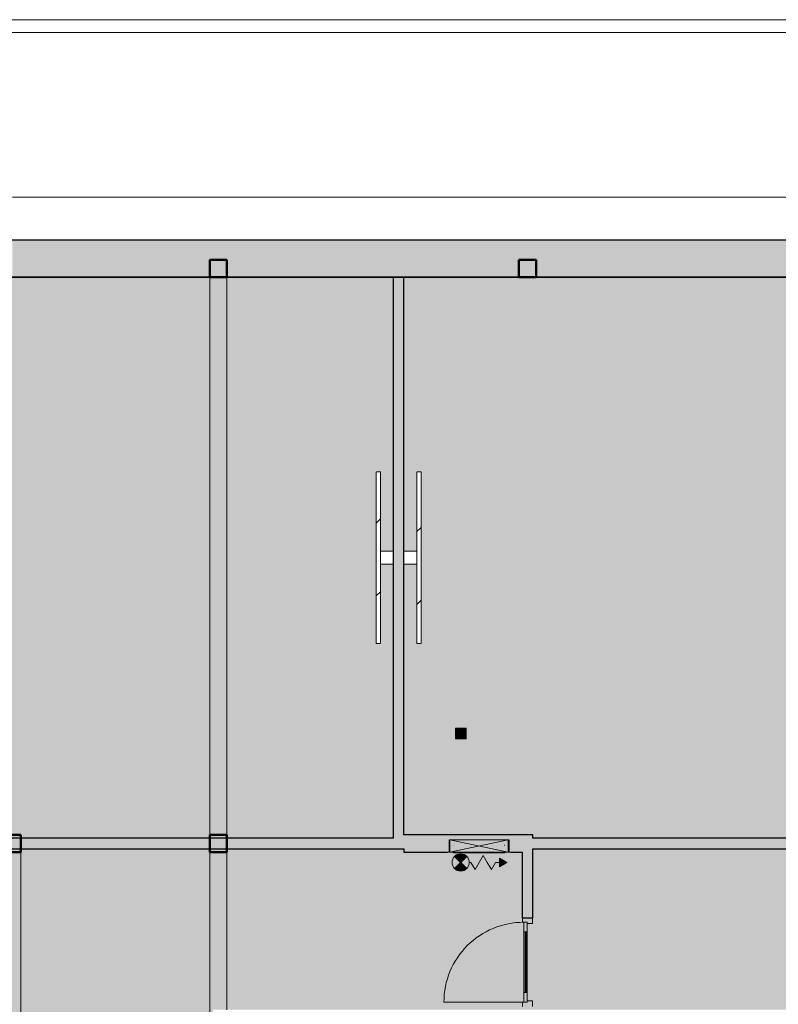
# Model space of a CAD drawing. Header units: millimetres. Extents: x 1000 to 187997, y 958 to 39732.
# Tile 174 of 202: x 131384 to 140218, y 28226 to 39700. Entities that reach past the tile are written whole.
import ezdxf

# ---------------------------------------------------------------- set-up
doc = ezdxf.new("R2010")
doc.units = ezdxf.units.MM
doc.linetypes.add('THO_hhidden', pattern=[2.5, 1.5, -1])
doc.layers.add('A-AREA-BNDY', color=1, linetype='Continuous', lineweight=50, true_color=0xff0000)
doc.layers.add('A-DETL', color=7, linetype='Continuous', lineweight=13, true_color=0x00a600)
for name, color, linetype, lineweight in [('A-AREA-PATT', 7, 'Continuous', 13), ('A-DETL-GENF', 7, 'Continuous', 13), ('A-DOOR', 7, 'Continuous', 13), ('A-GENM', 7, 'Continuous', 13), ('A-WALL-PATT', 7, 'Continuous', 18), ('I-WALL', 7, 'Continuous', 18), ('P-SANR-FIXT', 7, 'Continuous', 13), ('Q-SPCQ', 7, 'Continuous', 13), ('S-COLS-SYMB', 7, 'Continuous', 50)]:
    doc.layers.add(name, color=color, linetype=linetype, lineweight=lineweight)
pattern_1 = [(315, (-33431.24, 28462.14), (424.264, 424.264), [])]
pattern_2 = [(135, (33431.24, -28737.14), (-424.264, -424.264), [])]

# ---------------------------------------------------------------- blocks, each defined once
blk = doc.blocks.new('NLRS_01_GM_WPB_dummy digibord_gen_tho_HW - Digibord-1973402-01 1e verdieping GO')
at = {"layer": 'A-GENM', "true_color": 0x808080}
h = blk.add_hatch(dxfattribs=at)
h.set_pattern_fill('FP_99', color=8, style=0, pattern_type=2)
h.set_pattern_definition(pattern_1)
h.paths.add_polyline_path([(-1000, 125), (-1000, 75), (1000, 75), (1000, 125), (-564, 125)])
h = blk.add_hatch(dxfattribs=at)
h.set_pattern_fill('FP_99', color=8, style=0, pattern_type=2)
h.set_pattern_definition(pattern_1)
h.paths.add_polyline_path([(-75, -75), (75, -75), (75, 75), (-75, 75)])
at = {"layer": 'A-GENM', "linetype": 'THO_hhidden'}
for p, q in [((1000, 125), (-1000, 125)), ((-1000, 125), (-1000, 75)), ((1000, 75), (1000, 125)), ((-1000, 75), (1000, 75)), ((75, 75), (-75, 75)), ((-75, 75), (-75, -75)), ((75, -75), (75, 75)), ((-75, -75), (75, -75))]:
    blk.add_line(p, q, dxfattribs=at)
blk = doc.blocks.new('NLRS_01_GM_WPB_dummy digibord_gen_tho_HW - Digibord-V186-01 1e verdieping GO')
at = {"layer": 'A-GENM', "true_color": 0x808080}
h = blk.add_hatch(dxfattribs=at)
h.set_pattern_fill('FP_142', color=8, style=0, pattern_type=2)
h.set_pattern_definition(pattern_2)
h.paths.add_polyline_path([(1000, 75), (1000, 125), (-1000, 125), (-1000, 75), (857, 75)])
h = blk.add_hatch(dxfattribs=at)
h.set_pattern_fill('FP_142', color=8, style=0, pattern_type=2)
h.set_pattern_definition(pattern_2)
h.paths.add_polyline_path([(75, 75), (-75, 75), (-75, -75), (75, -75)])
at = {"layer": 'A-GENM', "linetype": 'THO_hhidden'}
for p, q in [((1000, 125), (-1000, 125)), ((-1000, 125), (-1000, 75)), ((1000, 75), (1000, 125)), ((-1000, 75), (1000, 75)), ((75, 75), (-75, 75)), ((-75, 75), (-75, -75)), ((75, -75), (75, 75)), ((-75, -75), (75, -75))]:
    blk.add_line(p, q, dxfattribs=at)
blk = doc.blocks.new('NLRS_32_DO_WPB_binnen deurkozijn hout_gen_tho - enkele deur met glas_ rechtsdraaiend-2036025-01 1e verdieping GO')
at = {"layer": 'A-DOOR'}
for p, q in [((-467, 0), (-517, 0)), ((-467, -54), (-467, 0)), ((467, -54), (467, 0)), ((467, 0), (517, 0)), ((-517, -114), (-450, -114)), ((-450, -114), (-450, -54)), ((450, -114), (450, -54)), ((517, -114), (450, -114))]:
    blk.add_line(p, q, dxfattribs=at)
blk = doc.blocks.new('NLRS_32_DO_UN_deur_gen_tho - deur met glasvlak_ rechtsdraaiend-V203-01 1e verdieping GO')
at = {"layer": 'A-DETL-GENF'}
for p, q in [((-465, 0), (-465, 930)), ((-465, 0), (465, 0)), ((-465, -40), (-465, 0)), ((-465, -40), (465, -40)), ((465, -40), (465, 0))]:
    blk.add_line(p, q, dxfattribs=at)
blk.add_arc((-465, 0), 930, 360, 90, dxfattribs=at)
at = {"layer": 'A-GENM', "lineweight": 18}
for p, q in [((-355, 0), (-465, 0)), ((-465, 0), (-465, -40)), ((-355, -40), (-355, 0)), ((465, 0), (355, 0)), ((355, 0), (355, -40)), ((465, -40), (465, 0)), ((-465, -40), (-355, -40)), ((355, -40), (465, -40))]:
    blk.add_line(p, q, dxfattribs=at)
at = {"layer": 'A-GENM'}
for p, q in [((-355, 0), (355, 0)), ((355, 0), (-224, 0)), ((198, 0), (355, 0)), ((355, -40), (-355, -40)), ((355, -40), (-224, -40)), ((355, -40), (-224, -40)), ((198, -40), (355, -40)), ((198, -40), (355, -40))]:
    blk.add_line(p, q, dxfattribs=at)
blk = doc.blocks.new('NLRS_32_DO_UN_glasvlakvulling_gen_tho - enkelglas-1905434-01 1e verdieping GO')
at = {"layer": 'A-GENM', "true_color": 0xd7e6e6}
blk.add_hatch(color=254, dxfattribs=at).paths.add_polyline_path([(-16, -31), (-355, -31), (-355, -41), (355, -41), (355, -31), (67, -31)])
at = {"layer": 'A-GENM', "lineweight": 18}
for p, q in [((355, -31), (-355, -31)), ((-355, -31), (-355, -41)), ((-355, -41), (355, -41)), ((355, -41), (355, -31))]:
    blk.add_line(p, q, dxfattribs=at)
blk = doc.blocks.new('NLRS_28_SCO_UN_koker_gen_bcb - K200_200_12_5-2311149-01 1e verdieping GO')
at = {"layer": 'S-COLS-SYMB'}
for p, q in [((-100, 100), (100, 100)), ((-100, -100), (-100, 100)), ((100, -100), (100, 100)), ((-100, -100), (100, -100))]:
    blk.add_line(p, q, dxfattribs=at)
blk = doc.blocks.new('NLRS_65_SE__haspelkast inbouw p1jbq1s6_sav_bcb - haspelkast inbouw_saval_i 32-n_haspel deco-32_30m-3_4_-2287612-01 1e verdieping GO')
at = {"layer": 'A-DETL-GENF'}
for points in [[(43243, 28271), (43243, 28371), (43156, 28321), (43231, 28278)], [(43695, 28321), (43765, 28392), (43745, 28408), (43721, 28418), (43695, 28421), (43669, 28418), (43645, 28408), (43624, 28392), (43669, 28347)], [(43695, 28221), (43721, 28225), (43745, 28235), (43765, 28251), (43695, 28321), (43624, 28251), (43645, 28235), (43669, 28225)]]:
    blk.add_hatch(color=256, dxfattribs=at).paths.add_polyline_path(points)
for p, q in [((43243, 28371), (43156, 28321)), ((43243, 28271), (43243, 28371)), ((43290, 28321), (43337, 28404)), ((43385, 28321), (43337, 28404)), ((43527, 28404), (43432, 28239)), ((43480, 28321), (43527, 28404)), ((43575, 28321), (43527, 28404)), ((43624, 28392), (43695, 28321)), ((43765, 28251), (43624, 28392)), ((43765, 28392), (43624, 28251)), ((43695, 28321), (43765, 28392)), ((43156, 28321), (43243, 28271)), ((43290, 28321), (43156, 28321)), ((43385, 28321), (43432, 28239)), ((43595, 28321), (43575, 28321)), ((43695, 28321), (43624, 28251)), ((43765, 28251), (43695, 28321))]:
    blk.add_line(p, q, dxfattribs=at)
blk.add_circle((43695, 28321), 100, dxfattribs=at)
for start, end in [(45, 135), (225, 315)]:
    blk.add_arc((43695, 28321), 100, start, end, dxfattribs=at)
at = {"layer": 'Q-SPCQ'}
for p, q in [((43112, 28201), (43847, 28201)), ((43112, 28201), (43112, 28200)), ((43847, 28200), (43112, 28200)), ((43140, 28200), (43140, 28060)), ((43140, 28200), (43820, 28059)), ((43820, 28200), (43140, 28059)), ((43820, 28060), (43820, 28200)), ((43847, 28200), (43847, 28201)), ((43140, 28060), (43140, 28059)), ((43820, 28059), (43140, 28059)), ((43820, 28059), (43820, 28060))]:
    blk.add_line(p, q, dxfattribs=at)
blk = doc.blocks.new('NLRS_65_PF_FB_brandslanghaspel_saval - brandslanghaspel_saval_deco-d32_slang 30m-3_4_-V221-01 1e verdieping GO')
at = {"layer": 'P-SANR-FIXT'}
for p, q in [((47024, 18165), (47565, 18165)), ((47024, 18165), (47030, 18165)), ((47145, 18171), (47236, 18171)), ((47167, 18166), (47236, 18166)), ((47167, 18166), (47236, 18166)), ((47252, 18171), (47295, 18171)), ((47252, 18171), (47295, 18171)), ((47295, 18166), (47315, 18166)), ((47295, 18166), (47315, 18166)), ((47309, 18171), (47337, 18171)), ((47309, 18171), (47337, 18171)), ((47353, 18171), (47423, 18171)), ((47353, 18171), (47423, 18171)), ((47353, 18166), (47423, 18166)), ((47353, 18166), (47423, 18166)), ((47435, 18171), (47445, 18171)), ((47435, 18166), (47445, 18166)), ((47559, 18165), (47565, 18165)), ((46998, 18086), (46997, 18086)), ((46997, 18086), (46997, 18086)), ((46997, 18081), (46997, 18081)), ((46998, 18081), (46997, 18081)), ((47592, 18086), (47592, 18086)), ((47592, 18086), (47592, 18086)), ((47592, 18081), (47592, 18081)), ((47592, 18081), (47592, 18081))]:
    blk.add_line(p, q, dxfattribs=at)
at = {"layer": 'P-SANR-FIXT', "flags": 128}
for points in [[(46997, 18166), (46997, 18166), (46997, 18166), (46997, 18166), (46997, 18166), (46997, 18166), (46997, 18167), (46996, 18167), (46996, 18167), (46996, 18167), (46996, 18167), (46996, 18167), (46996, 18167), (46996, 18167), (46996, 18167), (46996, 18167), (46996, 18167), (46996, 18167), (46995, 18167), (46995, 18167), (46995, 18167), (46995, 18167), (46995, 18167), (46995, 18167), (46995, 18168), (46995, 18168), (46995, 18168), (46995, 18168), (46995, 18168), (46995, 18168), (46995, 18168), (46995, 18168), (46995, 18168), (46995, 18168), (46995, 18168), (46995, 18169), (46995, 18169), (46995, 18169), (46995, 18169), (46995, 18169), (46995, 18169), (46995, 18169), (46995, 18169), (46995, 18169), (46995, 18169), (46995, 18170), (46995, 18170), (46995, 18170), (46995, 18170), (46995, 18170), (46995, 18170), (46995, 18170), (46995, 18170), (46995, 18170), (46995, 18170), (46995, 18170), (46995, 18171), (46995, 18171), (46995, 18171), (46995, 18171), (46995, 18171), (46996, 18171), (46996, 18171), (46996, 18171), (46996, 18171), (46996, 18171), (46996, 18171), (46996, 18171), (46996, 18171), (46996, 18171), (46996, 18171), (46996, 18171), (46996, 18171), (46997, 18171), (46997, 18171), (46997, 18171), (46997, 18171), (46997, 18171), (46997, 18171), (46997, 18171)], [(46997, 18171), (46997, 18171), (46998, 18171), (46999, 18171), (47001, 18171), (47003, 18171), (47006, 18171), (47009, 18171), (47012, 18171), (47016, 18171), (47021, 18171), (47025, 18171), (47031, 18171), (47036, 18171), (47043, 18171), (47049, 18171), (47056, 18171), (47063, 18171), (47071, 18171), (47079, 18171), (47087, 18171), (47096, 18171), (47105, 18171), (47114, 18171), (47124, 18171), (47134, 18171), (47144, 18171)], [(47295, 18171), (47283, 18171), (47271, 18171), (47259, 18171), (47247, 18171), (47236, 18171), (47224, 18171), (47212, 18171), (47201, 18171), (47190, 18171), (47179, 18171), (47168, 18171), (47157, 18171), (47147, 18171), (47137, 18171), (47127, 18171), (47117, 18171), (47108, 18171), (47098, 18171), (47090, 18171), (47081, 18171), (47073, 18171), (47065, 18171), (47058, 18171), (47051, 18171), (47044, 18171), (47038, 18171), (47032, 18171), (47027, 18171), (47022, 18171), (47017, 18171), (47013, 18171), (47010, 18171), (47006, 18171), (47004, 18171), (47001, 18171), (47000, 18171), (46998, 18171), (46998, 18171), (46997, 18171), (46997, 18171)], [(46997, 18166), (46997, 18166), (46998, 18166), (46999, 18166), (47001, 18166), (47003, 18166), (47006, 18166), (47009, 18166), (47012, 18166), (47016, 18166), (47021, 18166), (47025, 18166), (47031, 18166), (47036, 18166), (47043, 18166), (47049, 18166), (47056, 18166), (47063, 18166), (47071, 18166), (47079, 18166), (47087, 18166), (47096, 18166), (47105, 18166), (47114, 18166), (47124, 18166), (47134, 18166), (47144, 18166), (47154, 18166), (47165, 18166), (47176, 18166), (47187, 18166), (47198, 18166), (47209, 18166), (47221, 18166), (47232, 18166), (47244, 18166), (47256, 18166), (47268, 18166), (47280, 18166), (47291, 18166), (47295, 18166)], [(47146, 18166), (47137, 18166), (47127, 18166), (47117, 18166), (47108, 18166), (47098, 18166), (47090, 18166), (47081, 18166), (47073, 18166), (47065, 18166), (47058, 18166), (47051, 18166), (47044, 18166), (47038, 18166), (47032, 18166), (47027, 18166), (47022, 18166), (47017, 18166), (47013, 18166), (47010, 18166), (47006, 18166), (47004, 18166), (47001, 18166), (47000, 18166), (46998, 18166), (46998, 18166), (46997, 18166), (46997, 18166)], [(47020, 18164), (47020, 18164), (47021, 18164), (47021, 18164), (47021, 18165), (47022, 18165), (47022, 18165), (47022, 18165), (47023, 18165), (47023, 18165), (47024, 18165), (47024, 18165), (47024, 18165)], [(47565, 18165), (47565, 18165), (47564, 18165), (47563, 18165), (47562, 18165), (47560, 18165), (47557, 18165), (47554, 18165), (47551, 18165), (47548, 18165), (47544, 18165), (47539, 18165), (47534, 18165), (47529, 18165), (47524, 18165), (47518, 18165), (47512, 18165), (47505, 18165), (47498, 18165), (47491, 18165), (47483, 18165), (47475, 18165), (47467, 18165), (47458, 18165), (47450, 18165), (47441, 18165), (47432, 18165), (47422, 18165), (47412, 18165), (47403, 18165), (47393, 18165), (47382, 18165), (47372, 18165), (47362, 18165), (47351, 18165), (47341, 18165), (47330, 18165), (47319, 18165), (47308, 18165), (47298, 18165), (47287, 18165), (47276, 18165), (47265, 18165), (47254, 18165), (47244, 18165), (47233, 18165), (47223, 18165), (47212, 18165), (47202, 18165), (47192, 18165), (47182, 18165), (47172, 18165), (47163, 18165), (47153, 18165), (47144, 18165), (47136, 18165), (47127, 18165), (47119, 18165), (47110, 18165), (47103, 18165), (47095, 18165), (47088, 18165), (47081, 18165), (47075, 18165), (47069, 18165), (47063, 18165), (47058, 18165), (47053, 18165), (47048, 18165), (47044, 18165), (47040, 18165), (47036, 18165), (47033, 18165), (47031, 18165), (47029, 18165), (47027, 18165), (47026, 18165), (47025, 18165), (47024, 18165), (47024, 18165)], [(47024, 18165), (47024, 18165), (47025, 18165), (47026, 18165), (47028, 18165)], [(47592, 18171), (47592, 18171), (47591, 18171), (47590, 18171), (47588, 18171), (47586, 18171), (47584, 18171), (47581, 18171), (47577, 18171), (47573, 18171), (47569, 18171), (47564, 18171), (47559, 18171), (47553, 18171), (47547, 18171), (47540, 18171), (47533, 18171), (47526, 18171), (47518, 18171), (47510, 18171), (47502, 18171), (47493, 18171), (47484, 18171), (47475, 18171), (47465, 18171), (47455, 18171), (47445, 18171), (47435, 18171), (47424, 18171), (47413, 18171), (47402, 18171), (47391, 18171), (47380, 18171), (47368, 18171), (47357, 18171), (47345, 18171), (47333, 18171), (47322, 18171), (47310, 18171), (47298, 18171), (47295, 18171)], [(47295, 18166), (47307, 18166), (47318, 18166), (47330, 18166), (47342, 18166), (47354, 18166), (47365, 18166), (47377, 18166), (47388, 18166), (47399, 18166), (47410, 18166), (47421, 18166), (47432, 18166), (47442, 18166), (47453, 18166), (47463, 18166), (47472, 18166), (47482, 18166), (47491, 18166), (47500, 18166), (47508, 18166), (47516, 18166), (47524, 18166), (47531, 18166), (47538, 18166), (47545, 18166), (47551, 18166), (47557, 18166), (47562, 18166), (47567, 18166), (47572, 18166), (47576, 18166), (47580, 18166), (47583, 18166), (47586, 18166), (47588, 18166), (47590, 18166), (47591, 18166), (47592, 18166), (47592, 18166), (47592, 18166)], [(47443, 18171), (47453, 18171), (47463, 18171), (47472, 18171), (47482, 18171), (47491, 18171), (47500, 18171), (47508, 18171), (47516, 18171), (47524, 18171), (47531, 18171), (47538, 18171), (47545, 18171), (47551, 18171), (47557, 18171), (47562, 18171), (47567, 18171), (47572, 18171), (47576, 18171), (47580, 18171), (47583, 18171), (47586, 18171), (47588, 18171), (47590, 18171), (47591, 18171), (47592, 18171), (47592, 18171), (47592, 18171)], [(47592, 18166), (47592, 18166), (47591, 18166), (47590, 18166), (47588, 18166), (47586, 18166), (47584, 18166), (47581, 18166), (47577, 18166), (47573, 18166), (47569, 18166), (47564, 18166), (47559, 18166), (47553, 18166), (47547, 18166), (47540, 18166), (47533, 18166), (47526, 18166), (47518, 18166), (47510, 18166), (47502, 18166), (47493, 18166), (47484, 18166), (47475, 18166), (47465, 18166), (47455, 18166), (47445, 18166)], [(47561, 18165), (47562, 18165), (47564, 18165), (47565, 18165), (47565, 18165), (47565, 18165)], [(47565, 18165), (47565, 18165), (47566, 18165), (47566, 18165), (47567, 18165), (47567, 18165), (47567, 18165), (47568, 18165), (47568, 18165), (47568, 18164), (47569, 18164), (47569, 18164), (47569, 18164)], [(47592, 18171), (47592, 18171), (47592, 18171), (47592, 18171), (47593, 18171), (47593, 18171), (47593, 18171), (47593, 18171), (47593, 18171), (47593, 18171), (47593, 18171), (47593, 18171), (47593, 18171), (47593, 18171), (47593, 18171), (47594, 18171), (47594, 18171), (47594, 18171), (47594, 18171), (47594, 18171), (47594, 18171), (47594, 18171), (47594, 18171), (47594, 18171), (47594, 18170), (47594, 18170), (47594, 18170), (47594, 18170), (47594, 18170), (47594, 18170), (47594, 18170), (47595, 18170), (47595, 18170), (47595, 18170), (47595, 18170), (47595, 18169), (47595, 18169), (47595, 18169), (47595, 18169), (47595, 18169), (47595, 18169), (47595, 18169), (47595, 18169), (47595, 18169), (47595, 18169), (47595, 18168), (47595, 18168), (47595, 18168), (47594, 18168), (47594, 18168), (47594, 18168), (47594, 18168), (47594, 18168), (47594, 18168), (47594, 18168), (47594, 18168), (47594, 18167), (47594, 18167), (47594, 18167), (47594, 18167), (47594, 18167), (47594, 18167), (47594, 18167), (47594, 18167), (47594, 18167), (47593, 18167), (47593, 18167), (47593, 18167), (47593, 18167), (47593, 18167), (47593, 18167), (47593, 18167), (47593, 18167), (47593, 18167), (47593, 18166), (47592, 18166), (47592, 18166), (47592, 18166), (47592, 18166), (47592, 18166)]]:
    blk.add_lwpolyline(points, dxfattribs=at)
blk = doc.blocks.new('NLRS_33_GM_WPB_vloeropening schacht rechthoek_gen_tho - 125x125-2338696-01 1e verdieping GO')
at = {"layer": 'A-GENM', "linetype": 'THO_hhidden', "true_color": 0xc8fac8}
blk.add_hatch(color=254, dxfattribs=at).paths.add_polyline_path([(125, -125), (125, 0), (0, 0), (0, -125)])
at = {"layer": 'A-GENM'}
for p, q in [((125, 0), (0, 0)), ((0, 0), (0, -125)), ((125, -125), (125, 0)), ((0, -125), (125, -125))]:
    blk.add_line(p, q, dxfattribs=at)
at = {"layer": 'A-GENM', "linetype": 'THO_hhidden'}
for p, q in [((0, 0), (0, -125)), ((125, 0), (0, 0)), ((0, 0), (125, -125)), ((0, -125), (125, 0)), ((125, -125), (125, 0)), ((0, -125), (125, -125))]:
    blk.add_line(p, q, dxfattribs=at)

msp = doc.modelspace()

# ---------------------------------------------------------------- hatches: boundary and pattern name
at = {"layer": 'A-AREA-PATT', "true_color": 0xe77676}
h = msp.add_hatch(color=11, dxfattribs=at)
h.paths.add_polyline_path([(131297, 11500), (131573, 11500), (135734, 11500), (135734, 14694), (135584, 14694), (135584, 13769), (135534, 13769), (135534, 15769), (135584, 15769), (135584, 14844), (135734, 14844), (135734, 18037), (128487, 18037), (128125, 17276), (128667, 17018), (127123, 13766), (126581, 14024), (125950, 12691), (126309, 12529), (126674, 12379), (127043, 12240), (127417, 12113), (127794, 11997), (128193, 11889), (128558, 11801), (128945, 11722), (129333, 11654), (129724, 11599), (130116, 11556), (130561, 11522), (130904, 11506), (131297, 11500)])
h.paths.add_polyline_path([(135859, 11500), (140834, 11500), (140834, 13595), (138909, 13595), (138909, 14000), (138906, 14000), (138906, 14125), (138909, 14125), (138909, 15108), (139034, 15108), (139034, 13942), (140834, 13942), (140834, 16262), (139034, 16262), (139034, 16142), (138909, 16142), (138909, 16612), (139034, 16612), (139034, 17812), (138909, 17812), (138909, 18037), (138797, 18037), (138797, 18162), (140997, 18162), (140997, 18037), (140959, 18037), (140959, 11500), (144434, 11500), (144434, 18037), (142961, 18037), (142961, 18162), (144559, 18162), (144559, 17667), (145159, 17667), (145159, 15867), (147115, 15867), (147115, 15742), (144559, 15742), (144559, 11500), (151034, 11500), (151034, 15100), (151634, 15100), (151634, 15742), (149079, 15742), (149079, 15867), (151034, 15867), (151034, 17667), (151634, 17667), (151634, 18966), (151759, 18966), (151759, 18162), (152575, 18162), (152575, 18037), (151759, 18037), (151759, 11500), (155234, 11500), (155234, 12937), (155112, 12937), (155112, 13062), (155234, 13062), (155234, 18037), (155199, 18037), (155199, 17962), (153672, 17962), (153672, 18037), (153609, 18037), (153609, 18162), (154147, 18162), (154147, 18021), (154837, 18023), (154837, 18162), (155397, 18162), (155397, 18037), (155359, 18037), (155359, 15037), (155592, 15037), (155592, 14912), (155359, 14912), (155359, 11500), (160334, 11500), (160334, 14912), (156626, 14912), (156626, 15037), (156859, 15037), (156859, 16983), (156984, 16983), (156984, 15037), (160334, 15037), (160334, 18037), (156984, 18037), (156984, 18017), (156859, 18017), (156859, 18037), (156797, 18037), (156797, 18162), (167647, 18162), (167647, 18166), (167758, 18219), (167763, 18209), (170834, 21458), (170834, 22162), (177346, 22163), (177401, 22551), (177443, 22938), (177474, 23361), (177491, 23718), (177495, 24125), (173845, 24125), (173845, 24045), (172160, 24045), (172160, 24126), (170834, 24126), (170834, 26742), (167763, 29991), (167759, 29983), (167646, 30037), (158959, 30037), (158959, 29234), (158834, 29234), (158834, 30037), (148740, 30037), (148740, 30162), (149107, 30162), (149107, 30183), (149232, 30183), (149232, 30162), (151634, 30162), (151634, 33975), (149232, 33975), (149232, 31217), (149107, 31217), (149107, 33975), (148614, 33975), (148614, 34100), (149234, 34100), (149234, 36700), (144559, 36700), (144559, 34100), (147580, 34100), (147580, 33975), (147087, 33975), (147087, 31217), (146962, 31217), (146962, 33975), (144559, 33975), (144559, 30162), (146962, 30162), (146962, 30183), (147087, 30183), (147087, 30162), (147340, 30162), (147340, 30037), (137359, 30037), (137359, 29234), (137234, 29234), (137234, 30000), (137079, 30000), (137079, 30141), (136389, 30139), (136389, 30000), (135859, 30000), (135859, 30037), (128473, 30036), (125359, 26742), (125359, 26037), (118847, 26037), (118793, 25649), (118751, 25262), (118721, 24873), (118703, 24482), (118697, 24075), (122352, 24077), (122352, 24155), (124034, 24155), (124034, 24075), (125234, 24073), (125234, 24073), (125359, 24073), (125359, 21458), (128475, 18162), (136332, 18162), (136332, 18200), (136429, 18200), (136429, 18059), (137119, 18060), (137119, 18200), (137197, 18200), (137197, 18162), (137234, 18162), (137234, 18966), (137359, 18966), (137359, 18162), (137397, 18162), (137397, 18037), (137359, 18037), (137359, 18000), (137234, 18000), (137234, 18037), (137197, 18037), (137197, 18000), (136332, 18000), (136332, 18037), (135859, 18037), (135859, 16537), (136624, 16537), (136624, 16662), (136749, 16662), (136749, 16537), (137234, 16537), (137234, 16966), (137359, 16966), (137359, 15454), (137234, 15454), (137234, 16412), (135859, 16412), (135859, 14125), (137234, 14125), (137234, 14420), (137359, 14420), (137359, 14125), (137872, 14125), (137872, 14000), (135859, 14000), (135859, 11770)])
h.paths.add_polyline_path([(160459, 11500), (164950, 11501), (165298, 11507), (165699, 11526), (166073, 11556), (166424, 11594), (166803, 11646), (167095, 11695), (167291, 11731), (167483, 11770), (167684, 11814), (167816, 11844), (168097, 11914), (168466, 12017), (168847, 12136), (169225, 12268), (169569, 12399), (169950, 12559), (170245, 12692), (167706, 18037), (160459, 18037), (160459, 14844), (160609, 14844), (160609, 15769), (160659, 15769), (160659, 13769), (160609, 13769), (160609, 14694), (160459, 14694), (160459, 11770)])
h.paths.add_polyline_path([(125836, 12746), (126469, 14078), (125927, 14335), (127471, 17587), (128013, 17330), (128373, 18088), (125234, 21409), (125234, 22037), (122188, 22037), (122188, 21887), (123113, 21887), (123113, 21837), (121113, 21837), (121113, 21887), (122038, 21887), (122038, 22037), (118868, 22037), (118927, 21706), (119010, 21312), (119098, 20947), (119202, 20568), (119318, 20193), (119446, 19821), (119585, 19453), (119750, 19058), (119912, 18704), (120084, 18354), (120267, 18011), (120460, 17673), (120664, 17341), (120877, 17016), (121112, 16682), (121335, 16385), (121578, 16081), (121832, 15783), (122124, 15462), (122374, 15204), (122659, 14927), (122952, 14660), (123253, 14402), (123574, 14145), (123880, 13915), (124204, 13687), (124535, 13469), (124872, 13262), (125181, 13084), (125542, 12892), (125836, 12746)])
h.paths.add_polyline_path([(170357, 12746), (170661, 12896), (171007, 13081), (171347, 13277), (171682, 13483), (172039, 13721), (172358, 13948), (172668, 14183), (172971, 14428), (173266, 14682), (173553, 14945), (173832, 15217), (174107, 15502), (174363, 15785), (174616, 16082), (174859, 16386), (175099, 16706), (175318, 17018), (175535, 17349), (175757, 17712), (175938, 18031), (176123, 18381), (176302, 18747), (176460, 19097), (176612, 19463), (176752, 19834), (176880, 20209), (176996, 20588), (177100, 20967), (177184, 21313), (177266, 21706), (177326, 22037), (174037, 22037), (174037, 21887), (174962, 21887), (174962, 21837), (172962, 21837), (172962, 21887), (173887, 21887), (173887, 22037), (170959, 22037), (170959, 21409), (167821, 18088), (168211, 17266), (168753, 17523), (170297, 14271), (169755, 14014), (170301, 12864)])
h.paths.add_polyline_path([(169100, 13703), (167556, 16955), (168098, 17212), (169642, 13960), (169223, 13761)])
h.paths.add_polyline_path([(140834, 13720), (140834, 13842), (139997, 13842), (139997, 13720), (140781, 13720)])
h.paths.add_polyline_path([(139783, 13720), (139872, 13720), (139872, 13842), (139034, 13842), (139034, 13720), (139451, 13720)])
h.paths.add_polyline_path([(151426, 14005), (151470, 14007), (151493, 14017), (151504, 14027), (151509, 14031), (151517, 14045), (151522, 14059), (151524, 14075), (151524, 14315), (151522, 14333), (151515, 14350), (151503, 14365), (151485, 14377), (151472, 14383), (151454, 14385), (151201, 14383), (151196, 14383), (151179, 14376), (151164, 14364), (151154, 14350), (151147, 14333), (151144, 14315), (151146, 14059), (151157, 14036), (151166, 14025), (151171, 14020), (151192, 14009), (151203, 14006), (151214, 14005), (151260, 14005)])
h.paths.add_polyline_path([(138744, 14036), (138034, 14036), (138034, 14046), (138744, 14046)])
h.paths.add_polyline_path([(156464, 14949), (155754, 14949), (155754, 14959), (156464, 14959)])
h.paths.add_polyline_path([(147987, 15778), (147277, 15778), (147277, 15788), (147987, 15788)])
h.paths.add_polyline_path([(148917, 15778), (148207, 15778), (148207, 15788), (148917, 15788)])
h.paths.add_polyline_path([(152412, 15955), (152412, 16080), (152537, 16080), (152537, 15955), (152424, 15955)])
h.paths.add_polyline_path([(168158, 16036), (168180, 16040), (168188, 16043), (168419, 16154), (168430, 16165), (168438, 16179), (168444, 16194), (168445, 16208), (168441, 16230), (168438, 16239), (168330, 16465), (168321, 16475), (168312, 16483), (168296, 16492), (168278, 16495), (168260, 16494), (168242, 16489), (168025, 16386), (168006, 16371), (167998, 16362), (167990, 16346), (167986, 16328), (167987, 16310), (167992, 16293), (168103, 16063), (168114, 16051), (168129, 16043), (168144, 16038), (168156, 16036)])
h.paths.add_polyline_path([(128066, 16100), (128081, 16101), (128096, 16107), (128115, 16121), (128123, 16131), (128132, 16148), (128234, 16365), (128237, 16377), (128237, 16396), (128231, 16415), (128221, 16432), (128213, 16440), (128190, 16454), (127973, 16555), (127962, 16558), (127941, 16558), (127920, 16551), (127906, 16542), (127894, 16528), (127884, 16511), (127780, 16288), (127778, 16272), (127780, 16257), (127785, 16242), (127800, 16223), (127809, 16215), (127836, 16201), (128050, 16101)])
h.paths.add_polyline_path([(168813, 16347), (168835, 16351), (168843, 16354), (169073, 16465), (169088, 16481), (169093, 16490), (169098, 16505), (169100, 16519), (169096, 16541), (169093, 16550), (168983, 16778), (168979, 16784), (168967, 16794), (168944, 16804), (168931, 16806), (168915, 16805), (168890, 16797), (168671, 16691), (168661, 16683), (168653, 16673), (168644, 16657), (168641, 16639), (168642, 16621), (168647, 16604), (168758, 16374), (168774, 16359), (168784, 16354), (168799, 16349)])
h.paths.add_polyline_path([(127411, 16411), (127426, 16413), (127450, 16424), (127456, 16428), (127465, 16438), (127478, 16460), (127579, 16676), (127582, 16687), (127582, 16708), (127575, 16729), (127571, 16738), (127552, 16755), (127536, 16765), (127318, 16867), (127309, 16870), (127287, 16870), (127268, 16864), (127257, 16858), (127241, 16842), (127233, 16831), (127125, 16599), (127124, 16584), (127126, 16568), (127136, 16545), (127142, 16537), (127150, 16529), (127172, 16517), (127395, 16413), (127400, 16412)])
h.paths.add_polyline_path([(148232, 17067), (146702, 17067), (146702, 18267), (149492, 18267), (149492, 17067), (148247, 17067)])
h.paths.add_polyline_path([(148100, 17117), (148232, 17119), (148247, 17124), (148267, 17138), (148274, 17148), (148280, 17156), (148285, 17171), (148287, 17187), (148287, 17427), (148284, 17445), (148277, 17462), (148260, 17481), (148252, 17487), (148230, 17495), (148217, 17497), (147977, 17497), (147959, 17494), (147942, 17487), (147927, 17476), (147914, 17458), (147909, 17445), (147907, 17427), (147908, 17171), (147914, 17156), (147928, 17137), (147933, 17132), (147946, 17124), (147961, 17119), (147977, 17117)])
h.paths.add_polyline_path([(156948, 17145), (156938, 17145), (156938, 17855), (156948, 17855)])
h.paths.add_polyline_path([(142764, 18074), (142089, 18074), (142089, 18084), (142799, 18084), (142799, 18074), (142777, 18074)])
h.paths.add_polyline_path([(141696, 18074), (141159, 18074), (141159, 18084), (141869, 18084), (141869, 18074), (141779, 18074)])
h.paths.add_polyline_path([(154707, 18184), (154681, 18187), (154657, 18197), (154636, 18213), (154707, 18284), (154777, 18213), (154753, 18196), (154733, 18187)])
h.paths.add_polyline_path([(136989, 18321), (136918, 18392), (136939, 18408), (136963, 18418), (136989, 18421), (137015, 18418), (137039, 18408), (137060, 18392), (137015, 18347)])
h.paths.add_polyline_path([(136989, 18221), (136963, 18225), (136939, 18235), (136918, 18251), (136989, 18321), (137060, 18251), (137039, 18235), (137015, 18225)])
h.paths.add_polyline_path([(154255, 18234), (154168, 18284), (154255, 18334), (154255, 18284)])
h.paths.add_polyline_path([(136537, 18271), (136451, 18321), (136537, 18371)])
h.paths.add_polyline_path([(154707, 18284), (154636, 18355), (154657, 18371), (154681, 18381), (154707, 18384), (154733, 18381), (154757, 18371), (154777, 18355), (154733, 18310)])
h.paths.add_polyline_path([(151713, 19128), (151713, 19838), (151723, 19838), (151723, 19128)])
h.paths.add_polyline_path([(137281, 19128), (137271, 19128), (137271, 19838), (137281, 19838), (137281, 19346)])
h.paths.add_polyline_path([(151640, 20000), (151634, 20000), (151634, 20037), (149107, 20037), (149107, 22073), (149232, 22073), (149232, 21437), (149242, 21437), (149242, 21422), (149232, 21422), (149232, 20422), (150024, 20422), (150024, 21422), (150012, 21422), (150012, 21437), (150042, 21437), (150042, 21422), (150039, 21422), (150039, 20422), (150824, 20422), (150824, 21422), (150812, 21422), (150812, 21437), (150852, 21437), (150852, 21422), (150839, 21422), (150839, 20422), (151634, 20422), (151634, 21422), (151622, 21422), (151622, 21437), (151634, 21437), (151634, 23110), (151412, 23110), (151412, 24037), (150439, 24037), (150439, 23125), (150642, 23125), (150642, 23110), (150314, 23110), (150314, 23707), (149232, 23707), (149232, 23107), (149107, 23107), (149107, 25090), (149232, 25090), (149232, 24492), (150314, 24492), (150314, 25090), (150642, 25090), (150642, 25075), (150439, 25075), (150439, 24162), (151412, 24162), (151412, 25090), (151634, 25090), (151634, 26763), (151622, 26763), (151622, 26778), (151634, 26778), (151634, 27778), (150839, 27778), (150839, 26778), (150852, 26778), (150852, 26763), (150812, 26763), (150812, 26778), (150824, 26778), (150824, 27778), (150039, 27778), (150039, 26778), (150042, 26778), (150042, 26763), (150012, 26763), (150012, 26778), (150024, 26778), (150024, 27778), (149232, 27778), (149232, 26778), (149242, 26778), (149242, 26763), (149232, 26763), (149232, 26124), (149107, 26124), (149107, 28200), (150332, 28200), (150332, 28059), (151022, 28060), (151022, 28200), (151629, 28200), (151629, 28162), (158834, 28162), (158834, 28200), (158959, 28200), (158959, 28162), (162559, 28162), (162559, 20037), (151759, 20037), (151759, 20000), (151754, 20000)])
h.paths.add_polyline_path([(137240, 20000), (137234, 20000), (137234, 20037), (133634, 20037), (133634, 28162), (137234, 28162), (137234, 28200), (137359, 28200), (137359, 28162), (147087, 28162), (147087, 26124), (146962, 26124), (146962, 26725), (146952, 26725), (146952, 26740), (146962, 26740), (146962, 27740), (146169, 27740), (146169, 26740), (146182, 26740), (146182, 26725), (146152, 26725), (146152, 26740), (146154, 26740), (146154, 27740), (145369, 27740), (145369, 26740), (145382, 26740), (145382, 26725), (145342, 26725), (145342, 26740), (145354, 26740), (145354, 27740), (144559, 27740), (144559, 26740), (144572, 26740), (144572, 26725), (144559, 26725), (144559, 25053), (144782, 25053), (144782, 24162), (145754, 24162), (145754, 25038), (145552, 25038), (145552, 25053), (145879, 25053), (145879, 24492), (146962, 24492), (146962, 25090), (147087, 25090), (147087, 23107), (146962, 23107), (146962, 23707), (145879, 23707), (145879, 23107), (145552, 23110), (145552, 23125), (145754, 23125), (145754, 24037), (144782, 24037), (144782, 23110), (144559, 23110), (144559, 21437), (144572, 21437), (144572, 21422), (144559, 21422), (144559, 20422), (145354, 20422), (145354, 21422), (145342, 21422), (145342, 21437), (145382, 21437), (145382, 21422), (145369, 21422), (145369, 20422), (146154, 20422), (146154, 21422), (146152, 21422), (146152, 21437), (146182, 21437), (146182, 21422), (146169, 21422), (146169, 20422), (146962, 20422), (146962, 21422), (146952, 21422), (146952, 21437), (146962, 21437), (146962, 22073), (147087, 22073), (147087, 20037), (137359, 20037), (137359, 20000), (137254, 20000)])
h.paths.add_polyline_path([(150596, 20162), (151634, 20162), (151634, 20200), (151509, 20200), (151509, 20322), (149232, 20322), (149232, 20162), (150583, 20162)])
h.paths.add_polyline_path([(146735, 20162), (146962, 20162), (146962, 20322), (144684, 20322), (144684, 20200), (144559, 20200), (144559, 20162), (146723, 20162)])
h.paths.add_polyline_path([(164797, 22100), (162597, 22100), (162597, 26100), (164797, 26100), (164797, 22162)])
h.paths.add_polyline_path([(133463, 22101), (131397, 22101), (131397, 26101), (133597, 26101), (133597, 22101)])
h.paths.add_polyline_path([(170913, 22324), (170913, 23034), (170923, 23034), (170923, 22324)])
h.paths.add_polyline_path([(151512, 23210), (151634, 23210), (151634, 24037), (151512, 24037), (151512, 23367)])
h.paths.add_polyline_path([(144559, 23210), (144682, 23210), (144682, 24037), (144559, 24037), (144559, 23367)])
h.paths.add_polyline_path([(170913, 23254), (170913, 23964), (170923, 23964), (170923, 23254)])
h.paths.add_polyline_path([(151574, 24162), (151634, 24162), (151634, 24325), (151512, 24325), (151512, 24162)])
h.paths.add_polyline_path([(144619, 24162), (144682, 24162), (144682, 24325), (144559, 24325), (144559, 24162)])
h.paths.add_polyline_path([(125271, 24235), (125271, 24945), (125281, 24945), (125281, 24235)])
h.paths.add_polyline_path([(144559, 24450), (144682, 24450), (144682, 24953), (144559, 24953), (144559, 24663)])
h.paths.add_polyline_path([(151512, 24450), (151634, 24450), (151634, 24990), (151512, 24990), (151512, 24663)])
h.paths.add_polyline_path([(125281, 25165), (125271, 25165), (125271, 25875), (125281, 25875), (125281, 25835)])
h.paths.add_polyline_path([(122781, 25973), (122781, 25973), (122786, 25973)])
h.paths.add_polyline_path([(122818, 26162), (125234, 26162), (125234, 26792), (128373, 30112), (128034, 30826), (127492, 30568), (125948, 33820), (126490, 34078), (125836, 35454), (125533, 35304), (125186, 35118), (124846, 34923), (124512, 34717), (124155, 34479), (123836, 34252), (123526, 34017), (123223, 33772), (122928, 33518), (122641, 33255), (122362, 32983), (122083, 32694), (121830, 32415), (121578, 32118), (121335, 31814), (121092, 31490), (120875, 31182), (120658, 30851), (120435, 30484), (120255, 30169), (120070, 29819), (119890, 29451), (119733, 29103), (119582, 28737), (119442, 28366), (119313, 27991), (119197, 27612), (119093, 27233), (119009, 26887), (118927, 26494), (118868, 26162), (122038, 26162), (122038, 26312), (121113, 26312), (121113, 26362), (123113, 26362), (123113, 26312), (122188, 26312), (122188, 26162), (122773, 26162)])
h.paths.add_polyline_path([(174962, 26162), (177325, 26162), (177266, 26494), (177183, 26888), (177095, 27253), (176991, 27632), (176875, 28007), (176747, 28379), (176608, 28747), (176443, 29142), (176282, 29496), (176110, 29846), (175927, 30189), (175733, 30527), (175530, 30859), (175316, 31184), (175078, 31522), (174859, 31815), (174616, 32119), (174361, 32417), (174066, 32741), (173819, 32996), (173535, 33273), (173242, 33540), (172940, 33798), (172615, 34058), (172314, 34285), (171985, 34516), (171658, 34731), (171322, 34938), (171012, 35116), (170651, 35308), (170357, 35454), (169585, 33828), (170127, 33571), (168583, 30319), (168041, 30576), (167821, 30112), (170959, 26792), (170960, 26162), (173887, 26162), (173887, 26312), (172962, 26312), (172962, 26362), (174962, 26362), (174962, 26312), (174037, 26312), (174037, 26162), (174712, 26162)])
h.paths.add_polyline_path([(144785, 27840), (146962, 27840), (146962, 28037), (144559, 28037), (144559, 27963), (144684, 27963), (144684, 27840), (144781, 27840)])
h.paths.add_polyline_path([(151396, 27878), (151509, 27878), (151509, 28000), (149232, 28000), (149232, 27878), (151389, 27878)])
h.paths.add_polyline_path([(151634, 28000), (151634, 28037), (151629, 28037), (151629, 28000)])
h.paths.add_polyline_path([(150892, 28221), (150866, 28225), (150842, 28235), (150821, 28251), (150892, 28321), (150962, 28251), (150942, 28235), (150918, 28225)])
h.paths.add_polyline_path([(150440, 28271), (150353, 28321), (150440, 28371)])
h.paths.add_polyline_path([(150892, 28321), (150821, 28392), (150842, 28408), (150866, 28418), (150892, 28421), (150918, 28418), (150942, 28408), (150962, 28392), (150918, 28347)])
h.paths.add_polyline_path([(158923, 28362), (158913, 28362), (158913, 29072), (158923, 29072)])
h.paths.add_polyline_path([(137271, 28362), (137271, 29072), (137281, 29072), (137281, 28362)])
h.paths.add_polyline_path([(136519, 29878), (136448, 29949), (136469, 29965), (136493, 29975), (136519, 29978), (136545, 29975), (136569, 29965), (136590, 29949), (136545, 29904)])
h.paths.add_polyline_path([(136519, 29778), (136493, 29782), (136469, 29792), (136448, 29808), (136519, 29878), (136590, 29808), (136569, 29792), (136545, 29782)])
h.paths.add_polyline_path([(136971, 29828), (136971, 29928), (137058, 29878)])
h.paths.add_polyline_path([(136599, 29993), (136599, 29993), (136607, 29993)])
h.paths.add_polyline_path([(160334, 30162), (160334, 36700), (151759, 36700), (151759, 36200), (151634, 36200), (151634, 36700), (149359, 36700), (149359, 34100), (151634, 34100), (151634, 35166), (151759, 35166), (151759, 30162), (160325, 30162)])
h.paths.add_polyline_path([(160459, 30162), (167706, 30162), (170244, 35509), (169884, 35671), (169519, 35821), (169150, 35960), (168777, 36087), (168399, 36203), (167995, 36312), (167635, 36399), (167249, 36478), (166860, 36546), (166469, 36601), (166063, 36646), (165626, 36678), (165288, 36694), (164889, 36700), (160459, 36700), (160459, 33506), (160609, 33506), (160609, 34431), (160659, 34431), (160659, 32431), (160609, 32431), (160609, 33356), (160459, 33356), (160459, 30230)])
h.paths.add_polyline_path([(132799, 30162), (135734, 30162), (135734, 33356), (135584, 33356), (135584, 32431), (135534, 32431), (135534, 34431), (135584, 34431), (135584, 33506), (135734, 33506), (135734, 36700), (131237, 36699), (130899, 36694), (130506, 36675), (130111, 36644), (129717, 36601), (129326, 36545), (128936, 36477), (128529, 36392), (128140, 36298), (127781, 36199), (127403, 36083), (127029, 35955), (126658, 35815), (126293, 35663), (125949, 35508), (128487, 30162), (132756, 30162)])
h.paths.add_polyline_path([(137359, 30162), (144434, 30162), (144434, 31631), (143834, 31631), (143834, 35231), (144434, 35231), (144434, 36700), (135859, 36700), (135859, 33506), (136009, 33506), (136009, 34431), (136059, 34431), (136059, 32431), (136009, 32431), (136009, 33356), (135859, 33356), (135859, 30200), (137359, 30200)])
h.paths.add_polyline_path([(147008, 30345), (146998, 30345), (146998, 31055), (147008, 31055), (147008, 30523)])
h.paths.add_polyline_path([(149195, 30345), (149185, 30345), (149185, 31055), (149195, 31055), (149195, 30523)])
h.paths.add_polyline_path([(167928, 30630), (167386, 30887), (168930, 34139), (169472, 33882), (168041, 30868)])
h.paths.add_polyline_path([(128147, 30879), (126603, 34131), (127145, 34389), (128689, 31136), (128328, 30965)])
h.paths.add_polyline_path([(168763, 31036), (168786, 31042), (168797, 31048), (168813, 31064), (168820, 31075), (168928, 31307), (168930, 31323), (168928, 31338), (168918, 31361), (168915, 31366), (168904, 31377), (168882, 31390), (168659, 31493), (168643, 31495), (168627, 31493), (168604, 31483), (168598, 31478), (168588, 31469), (168576, 31447), (168474, 31230), (168471, 31219), (168472, 31198), (168479, 31177), (168483, 31169), (168502, 31151), (168518, 31141), (168736, 31039), (168745, 31037), (168761, 31036)])
h.paths.add_polyline_path([(127312, 31285), (127330, 31286), (127348, 31291), (127577, 31402), (127584, 31408), (127592, 31418), (127601, 31434), (127604, 31453), (127604, 31470), (127598, 31487), (127487, 31718), (127475, 31729), (127461, 31737), (127446, 31743), (127432, 31744), (127410, 31740), (127402, 31737), (127172, 31626), (127157, 31611), (127152, 31601), (127147, 31586), (127145, 31572), (127149, 31550), (127152, 31541), (127262, 31313), (127268, 31306), (127278, 31297), (127301, 31287), (127312, 31285)])
h.paths.add_polyline_path([(136459, 31320), (136459, 31445), (136584, 31445), (136584, 31320)])
h.paths.add_polyline_path([(159734, 31325), (159609, 31325), (159609, 31450), (159734, 31450)])
h.paths.add_polyline_path([(168108, 31347), (168134, 31354), (168147, 31364), (168160, 31377), (168173, 31402), (168274, 31618), (168275, 31634), (168273, 31649), (168268, 31664), (168254, 31683), (168244, 31691), (168217, 31705), (168004, 31804), (167988, 31806), (167972, 31804), (167958, 31799), (167939, 31785), (167931, 31775), (167921, 31758), (167820, 31541), (167816, 31528), (167817, 31509), (167822, 31491), (167833, 31474), (167840, 31466), (167864, 31452), (168081, 31350), (168091, 31347)])
h.paths.add_polyline_path([(127967, 31596), (127985, 31597), (128003, 31602), (128220, 31705), (128239, 31720), (128247, 31729), (128256, 31745), (128259, 31764), (128258, 31781), (128253, 31798), (128142, 32029), (128131, 32040), (128116, 32048), (128101, 32054), (128087, 32055), (128065, 32051), (128057, 32048), (127826, 31937), (127815, 31926), (127807, 31912), (127802, 31897), (127800, 31883), (127804, 31861), (127808, 31850), (127915, 31627), (127924, 31616), (127933, 31608), (127949, 31600), (127963, 31597)])
h.paths.add_polyline_path([(152846, 33037), (152721, 33037), (152721, 33162), (152846, 33162)])
h.paths.add_polyline_path([(143541, 33037), (143541, 33162), (143666, 33162), (143666, 33037)])
h.paths.add_polyline_path([(148100, 34053), (147742, 34053), (147742, 34063), (148452, 34063), (148452, 34053)])
h.paths.add_polyline_path([(144014, 34136), (144270, 34138), (144293, 34149), (144304, 34158), (144309, 34163), (144317, 34176), (144322, 34191), (144324, 34206), (144324, 34446), (144322, 34464), (144315, 34481), (144303, 34496), (144285, 34508), (144272, 34514), (144254, 34516), (144001, 34515), (143996, 34514), (143979, 34507), (143964, 34495), (143954, 34481), (143947, 34464), (143944, 34446), (143946, 34191), (143957, 34167), (143966, 34156), (143971, 34152), (143992, 34140), (144003, 34137)])
at = {"layer": 'A-WALL-PATT', "true_color": 0x808080}
msp.add_hatch(color=8, dxfattribs=at).paths.add_polyline_path([(164067, 36700), (164897, 36700), (164897, 37130), (131297, 37130), (131297, 36700), (161406, 36700)])
at = {"layer": 'A-WALL-PATT', "true_color": 0xc0c0c0}
for points in [[(135734, 30162), (135859, 30162), (135859, 36700), (135734, 36700), (135734, 30200)], [(137359, 30000), (137359, 30200), (135859, 30200), (135859, 30000), (136389, 30000), (136389, 30141), (137079, 30141), (137079, 30000), (137234, 30000)], [(135708, 30037), (135859, 30037), (135859, 30162), (133697, 30162), (133697, 30037), (135667, 30037)]]:
    msp.add_hatch(color=9, dxfattribs=at).paths.add_polyline_path(points)
at = {"layer": 'A-WALL-PATT', "true_color": 0xd9eeee}
for points in [[(129471, 30037), (133697, 30037), (133697, 30162), (128487, 30162), (128547, 30037), (128806, 30037)], [(144434, 30037), (146962, 30037), (146962, 30162), (137359, 30162), (137359, 30037), (142777, 30037)]]:
    msp.add_hatch(color=254, dxfattribs=at).paths.add_polyline_path(points)
at = {"layer": 'A-WALL-PATT', "true_color": 0xc0c0c0}
h = msp.add_hatch(color=9, dxfattribs=at)
h.paths.add_polyline_path([(137234, 28162), (137359, 28162), (137359, 28200), (137234, 28200), (137234, 28179)])
h.paths.add_polyline_path([(137234, 29234), (137359, 29234), (137359, 30000), (137234, 30000), (137234, 29351)])

# ---------------------------------------------------------------- linework, layer by layer
at = {"layer": 'A-AREA-BNDY', "lineweight": 35}
msp.add_line((131297, 36700), (164897, 36700), dxfattribs=at)
at = {"layer": 'A-DETL', "color": 7, "linetype": 'THO_hhidden'}
msp.add_line((164897, 37630), (131297, 37630), dxfattribs=at)
at = {"layer": 'A-DETL', "color": 7, "linetype": 'THO_hhidden', "lineweight": 18}
for p, q in [((133597, 36700), (133597, 30162)), ((133797, 36700), (133797, 30162)), ((131397, 30037), (131397, 24170)), ((133597, 30037), (133597, 18162)), ((133797, 30037), (133797, 28162))]:
    msp.add_line(p, q, dxfattribs=at)
at = {"layer": 'I-WALL'}
for p, q in [((131297, 39700), (164889, 39700)), ((164889, 39550), (131297, 39550))]:
    msp.add_line(p, q, dxfattribs=at)
at = {"layer": 'I-WALL', "lineweight": 25}
for p, q in [((164897, 37130), (131297, 37130)), ((131297, 36700), (135734, 36700)), ((135734, 36700), (135734, 30162)), ((135859, 36700), (144434, 36700)), ((135859, 30200), (135859, 36700)), ((137359, 30200), (135859, 30200)), ((137359, 30162), (137359, 30200)), ((135734, 30162), (128487, 30162)), ((136389, 30000), (136389, 30141)), ((136389, 30141), (136394, 30141)), ((137074, 30141), (137079, 30141)), ((137079, 30141), (137079, 30000)), ((144434, 30162), (137359, 30162)), ((128475, 30037), (135859, 30037)), ((135859, 30037), (135859, 30000)), ((135859, 30000), (136367, 30000)), ((137102, 30000), (137234, 30000)), ((137234, 30000), (137234, 29234)), ((137359, 29234), (137359, 30037)), ((137359, 30037), (147340, 30037)), ((137234, 29234), (137359, 29234))]:
    msp.add_line(p, q, dxfattribs=at)

# ---------------------------------------------------------------- block references
at = {"layer": 'A-DETL-GENF'}
for name, p, rotation in [('NLRS_65_SE__haspelkast inbouw p1jbq1s6_sav_bcb - haspelkast inbouw_saval_i 32-n_haspel deco-32_30m-3_4_-2287612-01 1e verdieping GO', (180214, 58200), 180), ('NLRS_32_DO_UN_deur_gen_tho - deur met glasvlak_ rechtsdraaiend-V203-01 1e verdieping GO', (137254, 28717), 89.9999999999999)]:
    msp.add_blockref(name, p, dxfattribs=dict(at, rotation=rotation))
at = {"layer": 'A-DOOR', "rotation": 89.9999999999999}
msp.add_blockref('NLRS_32_DO_WPB_binnen deurkozijn hout_gen_tho - enkele deur met glas_ rechtsdraaiend-2036025-01 1e verdieping GO', (137240, 28717), dxfattribs=at)
at = {"layer": 'A-GENM', "linetype": 'THO_hhidden'}
for name, p, rotation in [('NLRS_01_GM_WPB_dummy digibord_gen_tho_HW - Digibord-1973402-01 1e verdieping GO', (135659, 33431), 89.99999999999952), ('NLRS_01_GM_WPB_dummy digibord_gen_tho_HW - Digibord-V186-01 1e verdieping GO', (135934, 33431), 269.9999999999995)]:
    msp.add_blockref(name, p, dxfattribs=dict(at, rotation=rotation))
msp.add_blockref('NLRS_33_GM_WPB_vloeropening schacht rechthoek_gen_tho - 125x125-2338696-01 1e verdieping GO', (136459, 31445), dxfattribs=at)
at = {"layer": 'A-GENM', "rotation": 89.9999999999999}
msp.add_blockref('NLRS_32_DO_UN_glasvlakvulling_gen_tho - enkelglas-1905434-01 1e verdieping GO', (137240, 28717), dxfattribs=at)
at = {"layer": 'P-SANR-FIXT', "rotation": 180}
msp.add_blockref('NLRS_65_PF_FB_brandslanghaspel_saval - brandslanghaspel_saval_deco-d32_slang 30m-3_4_-V221-01 1e verdieping GO', (184029, 48162), dxfattribs=at)
at = {"layer": 'S-COLS-SYMB'}
for p in [(133697, 36800), (137297, 36800), (131297, 30100), (133697, 30100)]:
    msp.add_blockref('NLRS_28_SCO_UN_koker_gen_bcb - K200_200_12_5-2311149-01 1e verdieping GO', p, dxfattribs=at)

doc.saveas('drawing.dxf')
